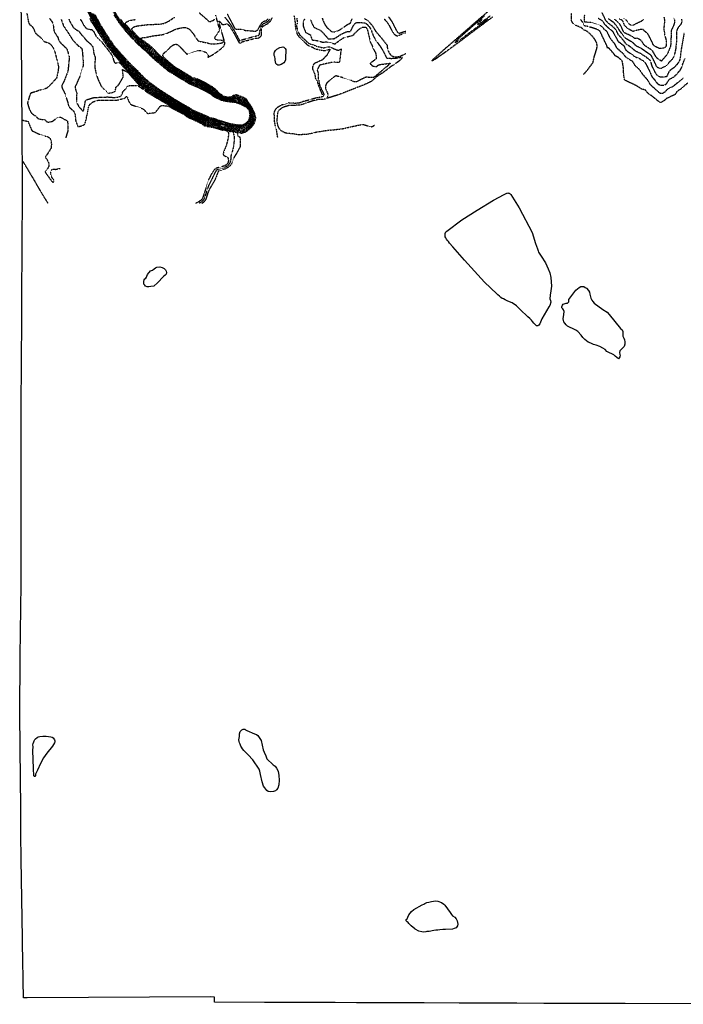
# Model space of a CAD drawing. Header units: feet. Extents: x 2234729 to 2255890, y 588345 to 614924.
# Tile 1 of 88: x 2246240 to 2249263, y 588355 to 592840. Entities that reach past the tile are written whole.
import ezdxf

# ---------------------------------------------------------------- set-up
doc = ezdxf.new("R2010")
doc.units = ezdxf.units.FT
doc.header["$MEASUREMENT"] = 0
doc.linetypes.add('OhDOT_USTN3', pattern=[0.22, 0.165, -0.055])
for name, color, linetype in [('DT_X_Contour_Major', 132, 'OhDOT_USTN3'), ('DT_X_Contour_Minor', 136, 'OhDOT_USTN3'), ('MacedoniaMunicipalBoundar', 7, 'Continuous'), ('Waterbodies', 7, 'Continuous')]:
    doc.layers.add(name, color=color, linetype=linetype)

msp = doc.modelspace()

# ---------------------------------------------------------------- linework, layer by layer
at = {"layer": 'DT_X_Contour_Major'}
for points in [[(2246550.1, 592876), (2246573.1, 592831), (2246607, 592775.3), (2246642, 592722.8), (2246675.2, 592680.7), (2246717.9, 592632.1), (2246749.4, 592602.5), (2246788.8, 592558.3), (2246810, 592541.1), (2246847.8, 592513.6), (2246901.3, 592481.3), (2246954.7, 592448.6), (2246998.7, 592425.3), (2247017.7, 592411.8), (2247064.1, 592391.4), (2247083, 592382.9), (2247087.7, 592378.6), (2247091.6, 592376.5), (2247102.8, 592373.7), (2247123.1, 592370.2), (2247185.3, 592350.6), (2247219.5, 592343.4), (2247246.1, 592336.9), (2247257.8, 592339), (2247273.1, 592345.7), (2247285.5, 592354.5), (2247294.6, 592365.2), (2247300.9, 592375.7), (2247304.3, 592386.7), (2247305.9, 592400.5), (2247304.8, 592411.1), (2247300.9, 592423.6), (2247294.1, 592436.5), (2247278.5, 592455.9), (2247271.9, 592464.8), (2247263.3, 592471.7), (2247251.2, 592476.7), (2247224.3, 592485.9), (2247219.2, 592485.7), (2247209.9, 592480.7), (2247196.2, 592480.3), (2247168.4, 592484.5), (2247164.7, 592486.4), (2247159.5, 592490.2), (2247144.5, 592497.9), (2247124, 592518.1), (2247109.9, 592527.1), (2247077.1, 592545.9), (2247046.2, 592560.7), (2247022.4, 592567.7), (2246965.9, 592602.2), (2246938.2, 592618.8), (2246889.6, 592660.3), (2246869.5, 592678.2), (2246836.8, 592711.9), (2246797, 592742.7), (2246754.4, 592788.3), (2246750.5, 592795.4), (2246750.7, 592798.6), (2246752.5, 592801.5), (2246759.6, 592806.9), (2246766.2, 592809.5), (2246776.5, 592812), (2246828.4, 592818.2), (2246876.4, 592819.4), (2246893.6, 592822.4), (2246908.8, 592828.2), (2246921.5, 592835.4), (2246945, 592851.1)], [(2246583.1, 592861.6), (2246605.4, 592819.5), (2246637.6, 592768), (2246669.5, 592721.2), (2246694.2, 592692.4), (2246732.8, 592650.2), (2246777.5, 592606.3), (2246805.6, 592576.5), (2246828.2, 592557.4), (2246874.9, 592522.8), (2246906.8, 592502.9), (2246942.8, 592479.5), (2246981.4, 592456.7), (2247009.5, 592441), (2247027.4, 592428.9), (2247086.2, 592403.9), (2247096.3, 592399.6), (2247101.9, 592395.4), (2247124.9, 592390.4), (2247187.1, 592370), (2247197.4, 592366.8), (2247240.5, 592360.6), (2247251.8, 592361.4), (2247262.8, 592364.9), (2247274.4, 592371.7), (2247282.3, 592380.3), (2247286.4, 592387.5), (2247289.1, 592408.2), (2247286.3, 592426.9), (2247275.5, 592437.5), (2247265.2, 592444.6), (2247246.5, 592454.5), (2247219.6, 592462.4), (2247181, 592467.1), (2247159.4, 592471.7), (2247151.7, 592476.1), (2247128.9, 592485.9), (2247121.1, 592491.5), (2247112, 592500.1), (2247095.5, 592508.7), (2247055.7, 592529.4), (2247028.5, 592540.9), (2247013.5, 592547), (2246962, 592578.3), (2246917.5, 592605.4), (2246868.7, 592646.5), (2246849.3, 592662.8), (2246812.7, 592698.5), (2246787, 592719.6), (2246755, 592752), (2246722.7, 592788.5), (2246693.4, 592826.1), (2246670.9, 592860.2)], [(2247057.3, 592871.4), (2247099.1, 592835.7), (2247102.7, 592830.7), (2247107, 592831.2), (2247125, 592838.8), (2247127.8, 592842.4)], [(2247185.1, 592865.8), (2247215.5, 592807.7), (2247219.5, 592800.9), (2247222.2, 592798.3), (2247226.7, 592796.7), (2247248.8, 592797.1), (2247268, 592791.3), (2247310.5, 592788), (2247315.7, 592788.5), (2247320.5, 592790.7), (2247324.7, 592794.4), (2247328.3, 592799), (2247336.1, 592815.7), (2247343.8, 592826), (2247352.1, 592833.1), (2247362.5, 592835.7), (2247367.5, 592839.3), (2247371, 592844.6)], [(2248874.7, 592846.9), (2248892.7, 592836.4), (2248894.7, 592834.7), (2248903.3, 592820.1), (2248918.3, 592805.4), (2248938.8, 592788.8), (2248946.2, 592777.1), (2248963.4, 592744.8), (2248967.6, 592739.8), (2248980.5, 592729.8), (2248990.8, 592722.8), (2249000.1, 592703.3), (2249005.7, 592697.5), (2249034.3, 592677.7), (2249040.7, 592672), (2249051.6, 592667.8), (2249060.9, 592664.7), (2249081.1, 592652.2), (2249087.6, 592645.5), (2249093.7, 592635.7), (2249110.2, 592602.8), (2249118.5, 592582.3), (2249130.8, 592567.5), (2249143.3, 592550.6), (2249150.9, 592545), (2249159.3, 592542), (2249174.3, 592542.2), (2249182.3, 592545), (2249188.7, 592551.5), (2249197.4, 592567.3), (2249222.1, 592581.3), (2249243.7, 592604.1), (2249250.4, 592612.7), (2249254.6, 592620.6), (2249261.5, 592640.6), (2249270.8, 592663.5)]]:
    msp.add_lwpolyline(points, dxfattribs=at)
at = {"layer": 'DT_X_Contour_Minor'}
for points in [[(2246272.5, 592869.4), (2246280.1, 592827.3), (2246284.5, 592819.4), (2246293.8, 592811), (2246299.3, 592805.2), (2246312.4, 592778.2), (2246320.6, 592770.8), (2246333.8, 592760.2), (2246352.7, 592740.7), (2246375.1, 592732.6), (2246379.5, 592729.4), (2246387.5, 592718.9), (2246395.2, 592706.9), (2246400.3, 592691.9), (2246408.8, 592658.7), (2246413.7, 592641.3), (2246415.7, 592631.4), (2246416.4, 592622.4), (2246414.8, 592606.3), (2246407.7, 592573.1), (2246375.7, 592539.2), (2246365.4, 592529.4), (2246360.8, 592527), (2246330.1, 592518.1), (2246312.6, 592511.9), (2246291.9, 592505.9), (2246288.8, 592502.9), (2246282.1, 592484.7), (2246275.4, 592459.1), (2246283.1, 592434.7), (2246290.2, 592418.9), (2246293.5, 592414.4), (2246301.1, 592408.6), (2246309.3, 592403.3), (2246321.6, 592391.2), (2246328.1, 592388.1), (2246346.9, 592384.6), (2246351.5, 592386), (2246355.3, 592383.7), (2246364.8, 592373.6), (2246367.7, 592373.1), (2246387.4, 592376.5), (2246413.2, 592394.2), (2246420.2, 592396.3), (2246427.7, 592395.2), (2246445.5, 592385.6), (2246457.2, 592379.3), (2246458.3, 592372.3), (2246459.9, 592335.9), (2246449.6, 592302.6)], [(2246555.1, 592876.4), (2246577.6, 592832.1), (2246610.9, 592777.2), (2246645.4, 592725.4), (2246674.8, 592687.9), (2246716.4, 592640.5), (2246740.4, 592617.4), (2246753.9, 592604.6), (2246792.2, 592561.9), (2246813.6, 592544.3), (2246851.8, 592516.4), (2246903.8, 592484.7), (2246956.7, 592452.1), (2247000.8, 592428.5), (2247019.7, 592415.3), (2247065.6, 592395.2), (2247085.7, 592386.2), (2247090.1, 592382.3), (2247098.6, 592378.7), (2247123.4, 592374.2), (2247185.4, 592354.4), (2247242, 592343.7), (2247254.1, 592344.8), (2247273.8, 592353.1), (2247282.8, 592359), (2247291.5, 592370.3), (2247297.6, 592381.1), (2247300.7, 592397.2), (2247300.7, 592409.3), (2247298.7, 592421.1), (2247294.8, 592431.1), (2247287.5, 592440.5), (2247270.3, 592459.9), (2247261.1, 592466.5), (2247247.1, 592472.4), (2247220.4, 592480.5), (2247212.7, 592477.1), (2247197.4, 592477.2), (2247166.8, 592481.8), (2247152.8, 592489.8), (2247141.4, 592495.5), (2247121.6, 592514.5), (2247111.8, 592521), (2247066.6, 592545.8), (2247039.7, 592557.7), (2247025.3, 592561.6), (2247008.4, 592570.6), (2246951.6, 592605.4), (2246930, 592619.2), (2246880.4, 592661.7), (2246865.4, 592675.2), (2246833.2, 592708.2), (2246798.3, 592735.1), (2246754.7, 592780.6), (2246722.8, 592818.8), (2246721.6, 592821.8), (2246722.1, 592825.2), (2246725.1, 592828.7), (2246730.4, 592832), (2246745.5, 592837.3), (2246767, 592840.7)], [(2246559.4, 592844.9), (2246565.2, 592831.2), (2246572.1, 592823.2), (2246603.1, 592773.3), (2246638.6, 592720.2), (2246674.7, 592674.6), (2246717.8, 592625.6), (2246745, 592600.5), (2246785.5, 592554.6), (2246797.3, 592544.6), (2246843.8, 592510.9), (2246898.9, 592478), (2246952.6, 592445.2), (2246996.5, 592422.2), (2247009.4, 592412.4), (2247024, 592404.4), (2247058.6, 592389.8), (2247080.4, 592379.5), (2247085.4, 592375), (2247089.6, 592372.7), (2247101.6, 592369.7), (2247122.7, 592366.1), (2247185.2, 592346.8), (2247215.9, 592340.1), (2247235.9, 592334.1), (2247247.1, 592330.2), (2247255.3, 592331.5), (2247268.6, 592336.3), (2247282.7, 592345.5), (2247293, 592354.9), (2247304.3, 592370.1), (2247309.3, 592386.1), (2247310.8, 592397.9), (2247309.7, 592406.8), (2247304.6, 592421), (2247296.5, 592437.2), (2247281.1, 592458.4), (2247273.4, 592469.7), (2247265.5, 592476.8), (2247249.2, 592483.1), (2247226.5, 592491.4), (2247219.4, 592491.3), (2247209.9, 592486.5), (2247207.2, 592484.3), (2247200.4, 592483.3), (2247184.2, 592484.7), (2247167.8, 592487.9), (2247161.1, 592493), (2247147.7, 592500.3), (2247131.8, 592517), (2247116.9, 592528.5), (2247078.5, 592550.6), (2247047.4, 592565.5), (2247024.1, 592571.8), (2246968, 592606.2), (2246940.9, 592622.4), (2246892.6, 592664), (2246873.5, 592681.3), (2246840.5, 592715.7), (2246800.4, 592745.9), (2246794.1, 592753.4), (2246793, 592755.5), (2246793.5, 592757), (2246800.4, 592758.3), (2246813.4, 592759.2), (2246847.7, 592766.5), (2246889.6, 592771.8), (2246909.2, 592777.5), (2246937.4, 592790.6), (2246951.9, 592797.5), (2246968, 592801.5), (2246984.7, 592804.4), (2246992.8, 592804.8), (2247000.9, 592803.3), (2247008.6, 592799.2), (2247015.8, 592793.5), (2247026.1, 592781.9), (2247052.9, 592742.7), (2247062.9, 592741.2), (2247096.4, 592733.9), (2247107.8, 592729.6), (2247126.1, 592729.5), (2247155.5, 592733.2), (2247161.9, 592734.7), (2247165.8, 592736.6), (2247168.4, 592739.9), (2247168.4, 592742.6), (2247167.7, 592743.7), (2247165.3, 592744.9), (2247137.7, 592747.5), (2247130.1, 592751), (2247129.1, 592757.7), (2247133.1, 592766.2), (2247147.9, 592787), (2247149.7, 592793.5), (2247149.1, 592801.7), (2247132.9, 592860.5)], [(2246560.1, 592876.7), (2246586.5, 592825.6), (2246619.8, 592771.5), (2246653.6, 592721.4), (2246677.9, 592690.9), (2246718.9, 592644.6), (2246749.3, 592615.4), (2246771.7, 592591.6), (2246795.6, 592565.6), (2246817.3, 592547.6), (2246855.9, 592519.2), (2246906.2, 592488.1), (2246958.8, 592455.6), (2247003, 592431.6), (2247021.6, 592418.7), (2247067, 592399), (2247088.3, 592389.6), (2247095.7, 592384), (2247123.8, 592378.3), (2247186, 592358.2), (2247236.8, 592350.3), (2247253.5, 592351.4), (2247280.1, 592363.5), (2247293, 592383), (2247295.7, 592398.7), (2247295.8, 592413), (2247293.3, 592429), (2247289.2, 592435), (2247268.8, 592455), (2247258.9, 592461.4), (2247243, 592468), (2247218.8, 592474.7), (2247215.5, 592473.6), (2247190.4, 592474.8), (2247163.6, 592479.8), (2247156.4, 592484.6), (2247138.3, 592493.1), (2247130.9, 592499.6), (2247119.2, 592510.9), (2247109.2, 592517.3), (2247088.5, 592528.6), (2247057.5, 592544.8), (2247038.2, 592553.1), (2247023.8, 592557.2), (2247006.1, 592566.7), (2246949.8, 592601.2), (2246926.9, 592615.7), (2246877.5, 592657.9), (2246861.4, 592672.1), (2246829.6, 592704.4), (2246795.4, 592731.2), (2246756.1, 592771.9), (2246719.3, 592815.4), (2246699.1, 592842.7)], [(2246569.6, 592867.9), (2246591.2, 592826.4), (2246623.9, 592773.1), (2246657.1, 592723.7), (2246681.1, 592693.9), (2246721.3, 592648.7), (2246762.7, 592608.6), (2246798.9, 592569.2), (2246820.9, 592550.9), (2246859.9, 592522), (2246902.9, 592495.4), (2246953.2, 592463.6), (2247005.2, 592434.8), (2247023.6, 592422.1), (2247072.5, 592400.8), (2247091, 592392.9), (2247097.8, 592387.8), (2247124.2, 592382.3), (2247187.1, 592361.8), (2247234.6, 592354.6), (2247244.8, 592354.8), (2247255.8, 592357.2), (2247269.8, 592363.4), (2247276.4, 592367.8), (2247285.7, 592378), (2247290.5, 592386), (2247293.5, 592407.8), (2247290.4, 592429.7), (2247287.1, 592433.8), (2247269.3, 592449.6), (2247256.8, 592457.3), (2247240.2, 592464), (2247217.1, 592470), (2247190.4, 592471.7), (2247162.2, 592477.1), (2247154.8, 592481.8), (2247135.1, 592490.7), (2247127.6, 592496.9), (2247116.8, 592507.3), (2247101.3, 592516.1), (2247064.8, 592535.8), (2247036.7, 592548.4), (2247022.3, 592552.8), (2247003.8, 592562.9), (2246947.9, 592597.1), (2246923.8, 592612.3), (2246874.6, 592654.1), (2246857.4, 592669), (2246826, 592700.7), (2246792.6, 592727.3), (2246753.8, 592767.4), (2246716.3, 592811.5), (2246696.6, 592837.9), (2246664.5, 592889.9)], [(2246574.3, 592868.8), (2246595.8, 592827.2), (2246628, 592774.7), (2246660.7, 592725.9), (2246678, 592704), (2246718.6, 592658.4), (2246747.7, 592629.2), (2246773.1, 592604.3), (2246802.3, 592572.9), (2246824.6, 592554.1), (2246871, 592520), (2246904.8, 592499.1), (2246947.5, 592471.9), (2246979.2, 592453.5), (2247007.4, 592437.9), (2247025.5, 592425.5), (2247084, 592400.4), (2247093.6, 592396.2), (2247099.8, 592391.6), (2247124.5, 592386.3), (2247186.4, 592366.1), (2247201.6, 592362.6), (2247239.7, 592357.4), (2247250.7, 592358.5), (2247262.8, 592362.4), (2247275.4, 592369.7), (2247284, 592379.1), (2247288.4, 592386.7), (2247291.3, 592408), (2247288.3, 592428.3), (2247281.4, 592435.6), (2247267.2, 592447.1), (2247247.9, 592457.7), (2247219.9, 592466), (2247181.7, 592470), (2247160.8, 592474.4), (2247153.2, 592478.9), (2247132, 592488.3), (2247124.4, 592494.2), (2247114.4, 592503.7), (2247098.4, 592512.4), (2247056.3, 592534.5), (2247035.2, 592543.8), (2247020.9, 592548.5), (2246993.8, 592563.8), (2246940.2, 592596.4), (2246920.6, 592608.9), (2246871.6, 592650.3), (2246853.3, 592665.9), (2246822.3, 592696.9), (2246789.8, 592723.5), (2246757.1, 592756.8), (2246724.7, 592793.6), (2246692.4, 592835.6), (2246660.1, 592887.2)], [(2247173.6, 592851.2), (2247184, 592839.9), (2247203.9, 592811.7), (2247219.4, 592786.3), (2247240.1, 592745.5), (2247241.3, 592744.1), (2247243.3, 592744.9), (2247245.5, 592746.5), (2247308.2, 592764.1), (2247327.8, 592768.5), (2247332.1, 592772.5), (2247334.8, 592793.6), (2247339.7, 592808.5), (2247346, 592818.3), (2247352.8, 592823.6), (2247367, 592829.4), (2247373.8, 592835.2), (2247379.5, 592843.9)], [(2247489.1, 592858.5), (2247494.9, 592825.5), (2247494.1, 592816.9), (2247497.9, 592794.3), (2247503.8, 592773.3), (2247511.6, 592762.4), (2247549.7, 592725.5), (2247561.6, 592719.5), (2247571.4, 592716), (2247587.1, 592707.4), (2247604.2, 592703.3), (2247623.5, 592699.2), (2247629.8, 592699.3), (2247642.4, 592702.7), (2247651.4, 592705.8), (2247653.6, 592704.1), (2247638.3, 592677.7), (2247623.9, 592662), (2247616.4, 592655.8), (2247581.3, 592639.9), (2247578.5, 592637), (2247573.6, 592623.7), (2247573.9, 592614.9), (2247584.2, 592591.3), (2247586.5, 592573.4), (2247595.1, 592560.2), (2247598.9, 592544.5), (2247604.5, 592530.8), (2247609.3, 592517.4), (2247616.2, 592502.8), (2247618, 592497.1)], [(2247919.8, 592853.4), (2247935.3, 592831.3), (2247959.1, 592784.5), (2247964.4, 592778), (2247971.2, 592779.3), (2247998.9, 592788.1)], [(2248393.3, 592851.7), (2248323.8, 592799.7), (2248243, 592739.4), (2248174.4, 592688.9), (2248135.4, 592661.5), (2248120.3, 592652.5), (2248117.2, 592652.4), (2248118.4, 592655), (2248166.6, 592698.4), (2248230.6, 592754.2), (2248306.4, 592820), (2248371.6, 592876.5)], [(2248370.9, 592841.1), (2248312.8, 592797.8), (2248263.5, 592761.5), (2248235.5, 592741.8), (2248224.6, 592735.4), (2248222.2, 592735.6), (2248222.7, 592737.8), (2248231.4, 592747), (2248256.6, 592769.9), (2248302.4, 592810.2), (2248356.8, 592857.6)], [(2248382.6, 592856.2), (2248335.6, 592822.1), (2248328.8, 592818.3), (2248327.1, 592818.7), (2248326.9, 592820.7), (2248331.7, 592826.9), (2248346.6, 592841.5)], [(2248807.3, 592590.6), (2248821.8, 592605.6), (2248851.1, 592643.8), (2248856.8, 592670.3), (2248868.8, 592708), (2248870.5, 592721.5), (2248867.9, 592734.6), (2248861.9, 592747), (2248853.7, 592758.5), (2248844.7, 592768.8), (2248827.7, 592784.3), (2248816.2, 592791.1), (2248808.3, 592793.1), (2248805.1, 592797.7), (2248798.5, 592803.1), (2248771, 592814.9), (2248765.3, 592818.9), (2248761, 592823.1), (2248755.6, 592830.6), (2248753.2, 592836.4), (2248753.1, 592869)], [(2248811.9, 592860.1), (2248810.5, 592834.4), (2248812.3, 592831.7), (2248818.2, 592830), (2248841.3, 592828.2), (2248882.6, 592815.2), (2248890.7, 592809.8), (2248899.7, 592798.8), (2248912.2, 592788.9), (2248923.8, 592765.2), (2248934.8, 592748), (2248947.1, 592733.6), (2248958.9, 592711.7), (2248988.3, 592686.2), (2248995.8, 592674.7), (2249002.5, 592668.8), (2249029.8, 592652.1), (2249034.6, 592644.2), (2249040.9, 592632.5), (2249057.2, 592618.5), (2249067.8, 592605), (2249077.9, 592589.7), (2249096.4, 592570), (2249111.6, 592544.9), (2249140.4, 592519.3), (2249156.7, 592505.2), (2249171.3, 592505.4), (2249179.2, 592511.9), (2249197.1, 592528.2), (2249218.8, 592538.3), (2249236.9, 592553.2), (2249263.4, 592575.1)], [(2249266, 592777.3), (2249254.2, 592712.5), (2249248.6, 592669.7), (2249245.9, 592655.8), (2249243, 592649.6), (2249232.4, 592634.2), (2249220.6, 592621.6), (2249202.1, 592608.7), (2249198.1, 592604.1), (2249194.5, 592597.6), (2249187.1, 592581), (2249185.1, 592579.4), (2249157.4, 592578), (2249146.8, 592584.1), (2249140.1, 592590.8), (2249121, 592627.4), (2249113.8, 592652.8), (2249094.3, 592668.6), (2249069.7, 592684.8), (2249043.4, 592697.4), (2249032, 592708.9), (2249002.9, 592728.7), (2248982.9, 592754.3), (2248967.6, 592770.6), (2248956.8, 592792.9), (2248946.8, 592804), (2248918.4, 592826.3), (2248910.1, 592836.1), (2248891.8, 592873.3)], [(2249174.4, 592851.4), (2249176.6, 592839.9), (2249176.9, 592828.3), (2249174.7, 592808.2), (2249174.2, 592794.9), (2249177.8, 592771), (2249183.5, 592749.6), (2249185.5, 592737.9), (2249184.8, 592722.7), (2249182.3, 592716.1), (2249177.5, 592711.7), (2249162.5, 592708.5), (2249153.1, 592708.5), (2249132.4, 592719.3), (2249127.1, 592723.7), (2249117.6, 592744), (2249104.8, 592769.8), (2249098.5, 592778.2), (2249089, 592785.9), (2249078.1, 592795.6), (2249074.7, 592796.4), (2249061.5, 592793.5), (2249045.3, 592790.5), (2249034.6, 592786.3), (2249020.1, 592793.5), (2249006.6, 592802.8), (2248998.1, 592809.9), (2248994.8, 592815.1), (2248987.4, 592834.4), (2248984.2, 592837.5), (2248971.1, 592842.5)], [(2246375.9, 592846.1), (2246384.4, 592834.8), (2246389.6, 592827.1), (2246392.6, 592817.5), (2246395.4, 592792.4), (2246398.3, 592783.5), (2246409.9, 592765.3), (2246413.5, 592760.5), (2246416.6, 592749), (2246423, 592738.2), (2246430.3, 592730), (2246453.6, 592708.7), (2246458.3, 592696.5), (2246465.2, 592671.1), (2246465, 592658.9), (2246462.2, 592633.9), (2246460.7, 592613.8), (2246456.8, 592597.6), (2246440.7, 592557.8), (2246432.5, 592541.7), (2246432, 592532.9), (2246434.2, 592526.9), (2246446.5, 592501.2), (2246459.5, 592461.6), (2246461.5, 592450), (2246463.5, 592445.1), (2246470.1, 592437.5), (2246484.1, 592424.9), (2246488.5, 592418.2), (2246491.7, 592409.4), (2246495.1, 592378.9), (2246503.7, 592356), (2246504.7, 592354.2), (2246506.5, 592353.2), (2246516.4, 592354.8), (2246534, 592361.6), (2246536.5, 592364.2), (2246540.1, 592374.5), (2246549.1, 592416), (2246555.2, 592447.7), (2246559.7, 592454.4), (2246573.8, 592465.8), (2246592.5, 592472.4), (2246605.6, 592473.4), (2246657.2, 592472.7), (2246685.6, 592474.1), (2246716.3, 592481.8), (2246720.5, 592484.2), (2246726.2, 592490.9), (2246729.3, 592490.6), (2246730.2, 592488.1), (2246730.9, 592482.2), (2246737, 592467.1), (2246743.4, 592456.6), (2246749.1, 592452.2), (2246793.7, 592437.9), (2246804.7, 592431.4), (2246822, 592413.8), (2246824.8, 592413.2), (2246854.7, 592416.5), (2246858.1, 592418), (2246866.3, 592427.5), (2246879.4, 592445), (2246884.1, 592448.2), (2246891.2, 592449.2), (2246912.9, 592446.5), (2246921.1, 592445), (2246938.9, 592434.5), (2246987.8, 592409.6), (2247000, 592399.7), (2247008, 592394.7), (2247038.1, 592381.5), (2247052.6, 592374.8), (2247069.8, 592366.2), (2247076.1, 592360.5), (2247081.4, 592357.5), (2247096.5, 592353.7), (2247125.9, 592348.9), (2247186.3, 592330.7), (2247189.2, 592328.9), (2247190.9, 592325.5), (2247191, 592313.8), (2247188.7, 592298.8), (2247181.8, 592270.6), (2247168.4, 592237.3), (2247166.5, 592227.2), (2247170.2, 592221.1), (2247183.5, 592215.7), (2247187.7, 592211.6), (2247190.1, 592205.6), (2247190.7, 592198.6), (2247189.5, 592191.6), (2247186.9, 592185.6), (2247182.9, 592180.6), (2247177.6, 592176.7), (2247164.5, 592171.2), (2247144.4, 592165.5), (2247137.8, 592164.2), (2247134, 592162.4), (2247129.5, 592159), (2247124.3, 592153.6), (2247112.7, 592136), (2247100.2, 592111.3), (2247081.6, 592052.6), (2247073.6, 592029.3), (2247070.8, 592023.5), (2247065.9, 592017.8), (2247058, 592011.9), (2247048.5, 592006.4), (2247040.3, 592002.9)], [(2246429.2, 592840.4), (2246438.7, 592813.4), (2246455.9, 592787.6), (2246475.9, 592756.1), (2246479.6, 592749.6), (2246505.3, 592722.4), (2246521.7, 592710.1), (2246523.4, 592707.2), (2246526.1, 592686.7), (2246528.9, 592648), (2246529.1, 592631.1), (2246514.7, 592583.8), (2246493.3, 592536.4), (2246492.9, 592531.5), (2246495.5, 592516.8), (2246499.8, 592505.3), (2246499.8, 592502.1), (2246498.6, 592494.4), (2246498.6, 592466.6), (2246500.9, 592459), (2246509.2, 592444.2), (2246524.8, 592426.9), (2246527.2, 592424.7), (2246529.2, 592424.3), (2246530.8, 592426.2), (2246533.8, 592439.6), (2246538.4, 592462.6), (2246539.2, 592469.1), (2246540.7, 592471.8), (2246546.7, 592475.9), (2246577.7, 592485.5), (2246640.3, 592488.1), (2246671.4, 592485.6), (2246689.8, 592488), (2246698.6, 592491.2), (2246701.9, 592493.5), (2246706, 592500.1), (2246710.6, 592512.1), (2246715, 592517.7), (2246721.4, 592523.3), (2246729.2, 592534.4), (2246735.1, 592538.5), (2246741, 592539.9), (2246773.5, 592540.2), (2246777.1, 592539.5), (2246795.4, 592527.9), (2246827, 592505.3), (2246879.9, 592474.5), (2246934.3, 592442.3), (2246952.3, 592431.8), (2246990, 592412.8), (2247002.3, 592402.8), (2247019.8, 592393.3), (2247054.1, 592378.6), (2247072.4, 592369.5), (2247078.5, 592364.1), (2247083.4, 592361.3), (2247097.8, 592357.7), (2247124.8, 592353.3), (2247184.9, 592335.2), (2247209.7, 592329.2), (2247212.6, 592325.7), (2247216.9, 592306.1), (2247217.1, 592292.8), (2247213.8, 592263.7), (2247207.1, 592234.5), (2247202.4, 592221), (2247200.6, 592200.4), (2247198.7, 592191.5), (2247194.9, 592183.4), (2247189.1, 592176.5), (2247181.4, 592170.7), (2247172.3, 592166.3), (2247144.5, 592157.7), (2247139.3, 592156.2), (2247134.4, 592151.5), (2247124.2, 592134.1), (2247111.6, 592105.8), (2247100.7, 592085.6), (2247080.8, 592026.5), (2247077.7, 592020.1), (2247071.9, 592013.3), (2247062.4, 592006.2), (2247056.7, 592002.9)], [(2246464, 592841.9), (2246469.1, 592829.5), (2246483.8, 592805.3), (2246492.6, 592797.5), (2246508.4, 592787.8), (2246543.9, 592745.4), (2246564.5, 592727.6), (2246571.4, 592718.4), (2246574.5, 592710.8), (2246577.3, 592685.8), (2246584.2, 592667.3), (2246584.3, 592660.3), (2246581.5, 592640.6), (2246582.3, 592621.6), (2246587.6, 592594.3), (2246595.6, 592570.7), (2246609.3, 592540), (2246615.8, 592531.1), (2246624.4, 592522.9), (2246633.6, 592516.5), (2246641.6, 592504.9), (2246661.2, 592507.9), (2246673.4, 592513.3), (2246675.5, 592516.2), (2246677.3, 592525.5), (2246678.1, 592533), (2246685.4, 592537.9), (2246693.8, 592547.9), (2246711.3, 592578.9), (2246711.1, 592588.5), (2246708.4, 592613.5), (2246732.5, 592600.4), (2246772.6, 592554.2), (2246783.3, 592543), (2246830.5, 592508.6), (2246887.3, 592475.2), (2246940.3, 592443.2), (2246963.5, 592430.7), (2246992.1, 592415.9), (2247004.7, 592406), (2247021.2, 592397), (2247055.6, 592382.3), (2247075.1, 592372.9), (2247080.8, 592367.7), (2247085.5, 592365.1), (2247099, 592361.7), (2247125.5, 592357.2), (2247185, 592339.1), (2247210.8, 592333), (2247231.3, 592324.7), (2247233.1, 592322.1), (2247231.8, 592317.4), (2247232.9, 592311.5), (2247237.6, 592308.1), (2247242.1, 592306.3), (2247243.7, 592298.1), (2247244.4, 592262.9), (2247227.4, 592230.1), (2247218.5, 592217.3), (2247214.6, 592210), (2247208, 592188.6), (2247202.9, 592180.4), (2247195.2, 592172.2), (2247185.2, 592164.8), (2247173.2, 592159), (2247144.6, 592149.6), (2247132.6, 592118.5), (2247126, 592104.4), (2247104.7, 592069.2), (2247097.1, 592052.2), (2247088.1, 592023.7), (2247084.6, 592016.6), (2247077.8, 592008.8), (2247070.1, 592002.9)], [(2246515.2, 592841.3), (2246520.4, 592836), (2246530.8, 592816.2), (2246541.7, 592802.1), (2246544.8, 592799.5), (2246548.7, 592797.7), (2246567.2, 592795.2), (2246571.9, 592792.1), (2246577, 592786), (2246586.7, 592766.4), (2246610.2, 592742.4), (2246647.1, 592696.4), (2246654.1, 592686.9), (2246660.1, 592677), (2246664, 592667.7), (2246668.4, 592652.5), (2246670.8, 592647.3), (2246673.8, 592643.9), (2246677.5, 592642.5), (2246689.5, 592645.6), (2246692.4, 592645.4), (2246698.2, 592640.4), (2246717.2, 592619.9), (2246740.6, 592598.5), (2246782.1, 592551), (2246793.3, 592541.5), (2246839.7, 592508.1), (2246896.5, 592474.6), (2246950.6, 592441.7), (2246994.3, 592419), (2247007, 592409.2), (2247022.6, 592400.7), (2247057.1, 592386), (2247077.7, 592376.2), (2247083.1, 592371.4), (2247087.5, 592368.9), (2247100.3, 592365.7), (2247126.2, 592361), (2247185.1, 592342.9), (2247215.3, 592335.8), (2247240.8, 592326.4), (2247249.9, 592323.4), (2247268.3, 592329), (2247283.8, 592339.7), (2247297.1, 592351.8), (2247309.4, 592367.9), (2247315.1, 592389.4), (2247315.6, 592398.3), (2247312.3, 592409), (2247299, 592438), (2247275, 592474.6), (2247271.2, 592479.1), (2247263.9, 592483.8), (2247228.7, 592497), (2247223.7, 592497.4), (2247216, 592495.5), (2247207.5, 592490.8), (2247204.4, 592487.9), (2247198.4, 592486.6), (2247184.7, 592487.7), (2247169.2, 592490.5), (2247159, 592497.8), (2247150.8, 592502.7), (2247134.5, 592520.3), (2247119.5, 592532.3), (2247080, 592555.3), (2247048.6, 592570.3), (2247025.9, 592575.9), (2246970, 592610.2), (2246943.7, 592626), (2246903.7, 592661), (2246896.9, 592668), (2246892.5, 592675.2), (2246892.5, 592681.5), (2246895.7, 592686.7), (2246914.4, 592702.3), (2246931.1, 592719.2), (2246940.4, 592725.9), (2246950, 592729.1), (2246959.1, 592726.5), (2246967.5, 592719.7), (2247001.1, 592683), (2247051.8, 592699.1), (2247061.2, 592699.9), (2247084.2, 592693.3), (2247089.3, 592690.4), (2247093.6, 592686.3), (2247096.8, 592681.6), (2247098.5, 592677.2), (2247098.1, 592671.6), (2247097.3, 592668.9), (2247118.2, 592679.9), (2247149.3, 592701), (2247161.7, 592711.8), (2247170.4, 592720.8), (2247173.8, 592729.3), (2247173.5, 592739.7), (2247157.7, 592793.3), (2247148.5, 592826.7), (2247147.7, 592833), (2247149.5, 592833.5), (2247160.4, 592820.9), (2247163.4, 592818.3), (2247166.6, 592817.2), (2247174.3, 592818.7), (2247181.3, 592821.5), (2247184.5, 592821.6), (2247187.9, 592819.7), (2247196.6, 592808.9), (2247217.1, 592776.4), (2247238.2, 592736.1), (2247241.7, 592732.5), (2247244.8, 592732.4), (2247252.9, 592739.4), (2247313.5, 592755.4), (2247326.2, 592756.6), (2247333.3, 592760.1), (2247338.1, 592764.3), (2247340.4, 592767.4), (2247341.9, 592771.6), (2247341.7, 592796.3), (2247344.2, 592805.2), (2247348.2, 592810.7), (2247360, 592817.4), (2247371.5, 592823.1), (2247380.1, 592831.2), (2247384.5, 592836.9), (2247390.6, 592849.4)], [(2247501.7, 592846.5), (2247504.4, 592828.2), (2247502.7, 592819.3), (2247501, 592813.4), (2247504.3, 592797.3), (2247509.5, 592780.9), (2247515.9, 592770.1), (2247555.7, 592732.8), (2247565, 592728.8), (2247576.8, 592726), (2247592.9, 592718.8), (2247622.6, 592711.9), (2247631.9, 592712.9), (2247644.1, 592716.6), (2247649.7, 592716.6), (2247663.9, 592711.6), (2247680.3, 592703.8), (2247692.5, 592700.7), (2247704.5, 592707), (2247705.1, 592706.1), (2247702.5, 592695.2), (2247697.2, 592649.3), (2247695.3, 592645.8), (2247691.6, 592644.3), (2247681.6, 592644.9), (2247667.8, 592646.8), (2247610.9, 592634), (2247604.8, 592630.8), (2247596.7, 592615.4), (2247595.2, 592609.3), (2247598.8, 592598.9), (2247599.3, 592587.8), (2247598.8, 592575), (2247602.9, 592563.7), (2247604.3, 592547.1), (2247613, 592526.1), (2247622.8, 592506.5), (2247625.5, 592497.8), (2247624.4, 592492.2), (2247620.4, 592489.2), (2247587.2, 592482.3), (2247543.9, 592470), (2247529.2, 592466.8), (2247522.2, 592462.9), (2247510, 592459.3), (2247491.7, 592458.9), (2247464.8, 592460.6), (2247432, 592450.2), (2247409.9, 592437.6), (2247404, 592430.6), (2247400, 592422.2), (2247398.1, 592413.5), (2247399.1, 592378.5), (2247403.1, 592357.3), (2247407.7, 592341.8), (2247413.7, 592304.8)], [(2247565, 592841.4), (2247565.4, 592837.1), (2247576.6, 592811.6), (2247580, 592807), (2247584.5, 592803.1), (2247608.4, 592792.7), (2247618.7, 592783.6), (2247644.4, 592754.2), (2247647.2, 592752.5), (2247663.2, 592752.5), (2247674.3, 592754.5), (2247706.8, 592775.5), (2247730.9, 592786), (2247735.4, 592786.9), (2247742.6, 592786), (2247745.6, 592786.6), (2247748.4, 592789.2), (2247761, 592814.7), (2247765.6, 592821.4), (2247769, 592824.5), (2247774, 592826.7), (2247789.1, 592827.2), (2247809.9, 592825.8), (2247815.8, 592823.6), (2247821.8, 592819.3), (2247832.7, 592807.2), (2247839.5, 592795.7), (2247849.2, 592769.9), (2247858.9, 592750.9), (2247885.6, 592713.3), (2247903.3, 592682.3), (2247908.9, 592669.2), (2247910.8, 592666.4), (2247914.4, 592664.7), (2247933.7, 592663.8), (2247962.3, 592666), (2247980.4, 592670), (2247983.3, 592669.7), (2247982, 592666.4), (2247970.4, 592653), (2247919, 592617.7), (2247898.1, 592600.9), (2247863.7, 592579), (2247842.5, 592559), (2247811.1, 592544.2), (2247769.1, 592528), (2247709.5, 592504.3), (2247690.7, 592497.5), (2247630.9, 592478.8), (2247621.6, 592476.4), (2247617, 592476.7), (2247601, 592476), (2247578.5, 592471.3), (2247542.9, 592459.7), (2247527.5, 592453.7), (2247514.1, 592450.7), (2247465, 592448.4), (2247441, 592441.3), (2247432.2, 592436.6), (2247420.7, 592427.1), (2247417.5, 592422.5), (2247415, 592417), (2247412.3, 592402.4), (2247411.5, 592375.3), (2247414.6, 592357.1), (2247420.8, 592344.5), (2247428.5, 592336.7), (2247443.6, 592327.9), (2247454.8, 592324), (2247483, 592321.6), (2247505.6, 592317.6), (2247541, 592318), (2247575.5, 592323.7), (2247593.4, 592329.1), (2247611.1, 592331.4), (2247653.2, 592338.1), (2247657.9, 592337.2), (2247709.4, 592343.6), (2247761.6, 592355.1), (2247800.2, 592363.2), (2247808.9, 592361.6), (2247839.4, 592351.7), (2247850.9, 592356), (2247856.8, 592360.2)], [(2247537.7, 592842.7), (2247534.6, 592839.2), (2247531.4, 592830.3), (2247531.9, 592819.4), (2247531.4, 592809.7), (2247542.4, 592782.4), (2247550.7, 592777.7), (2247562.3, 592772.5), (2247564.6, 592770.4), (2247566.9, 592764.4), (2247569.9, 592750.8), (2247572, 592748.4), (2247578.4, 592746.8), (2247593.1, 592745.2), (2247622, 592737.2), (2247633.1, 592738.8), (2247647.3, 592737.9), (2247675.7, 592729.6), (2247701.3, 592748.6), (2247715.6, 592757.7), (2247742.1, 592765.2), (2247751.9, 592767), (2247760.9, 592771.2), (2247772.9, 592784.5), (2247788.8, 592799.1), (2247795.2, 592803.1), (2247801.7, 592805.6), (2247807.9, 592806.5), (2247813, 592806.2), (2247816.6, 592805.1), (2247820.7, 592801.5), (2247824, 592792.9), (2247829.9, 592768.1), (2247832.6, 592758.6), (2247834.2, 592746.2), (2247835.9, 592739.5), (2247846.4, 592718.4), (2247848.6, 592710.6), (2247860.9, 592689), (2247864.1, 592671), (2247864.2, 592665.1), (2247863, 592661.5), (2247836.5, 592641.1), (2247836.6, 592638.9), (2247846.7, 592629.7), (2247851.1, 592628), (2247869.3, 592626.6), (2247870.2, 592627), (2247869.9, 592630.9), (2247871.5, 592632.6), (2247880.7, 592635.9), (2247927.8, 592641.9), (2247917.1, 592630.3), (2247891.4, 592609.3), (2247864.7, 592585.8), (2247853.7, 592577.5), (2247848.3, 592576), (2247833.6, 592576.7), (2247821.3, 592578.3), (2247816.2, 592577.6), (2247800.7, 592570.6), (2247773.9, 592556.5), (2247763.8, 592557), (2247756.8, 592559.6), (2247749.2, 592563.9), (2247711.7, 592575.7), (2247679, 592584.4), (2247665.7, 592574.2), (2247639.9, 592553), (2247635.8, 592546.9), (2247632.9, 592537.2), (2247632.2, 592532.3), (2247633.5, 592525.2), (2247642, 592504.9), (2247644.3, 592495.7), (2247642.6, 592489.6), (2247638, 592486.1)], [(2247618.3, 592846.3), (2247622, 592834.7), (2247629.1, 592819.4), (2247637.5, 592807.1), (2247649.2, 592795.7), (2247661.3, 592785.3), (2247664.3, 592784.4), (2247674.9, 592785.4), (2247688.2, 592789.4), (2247706.8, 592799.5), (2247731.7, 592817.3), (2247746.4, 592824.6), (2247754.2, 592844.2)], [(2247809.8, 592845.5), (2247822.1, 592838.5), (2247833, 592828), (2247847.6, 592810.5), (2247861, 592787.6), (2247884.7, 592760.2), (2247914.1, 592723.3), (2247914.5, 592720.8), (2247913.5, 592715.4), (2247917.9, 592700.1), (2247922, 592690), (2247928.9, 592680.3), (2247934.2, 592676), (2247941, 592672.8), (2247949.1, 592671.2), (2247957.7, 592671.1), (2247972.6, 592673.7), (2247990.8, 592682), (2247998.9, 592685.9)], [(2247899.5, 592843.3), (2247910.5, 592832.5), (2247920.8, 592817), (2247938.2, 592784.3), (2247947.3, 592773), (2247955.1, 592768), (2247959.2, 592766.9), (2247963.2, 592767.3), (2247985.4, 592776.1), (2247998.9, 592780)], [(2249281.7, 592550.9), (2249250.9, 592524.2), (2249233.5, 592512.7), (2249227.9, 592503.1), (2249223.7, 592498), (2249188.4, 592482), (2249176.8, 592472.2), (2249163.7, 592463.9), (2249158.7, 592462.7), (2249153.8, 592464.8), (2249120.2, 592491.9), (2249102.8, 592503.5), (2249093.9, 592515.4), (2249088.5, 592520.3), (2249075.3, 592522.5), (2249053.8, 592536.4), (2249052.8, 592537.4), (2248995.3, 592564.6), (2248991.5, 592585.1), (2248990.1, 592618), (2248985.4, 592648.8), (2248983.1, 592653.7), (2248965.7, 592668.5), (2248952.9, 592675.4), (2248943.4, 592688), (2248926.6, 592707.4), (2248921.1, 592711.5), (2248917.7, 592711), (2248913.5, 592724.3), (2248903.7, 592744.3), (2248883, 592788.2), (2248869.8, 592795.7), (2248828.2, 592809.3), (2248813.2, 592811.6), (2248809.8, 592813.1), (2248805.5, 592826.8), (2248795.8, 592840.5)], [(2249255, 592842), (2249255.5, 592833.3), (2249254, 592825.6), (2249251.4, 592819.5), (2249248.2, 592814.9), (2249241.3, 592807.3), (2249235.1, 592797.1), (2249233, 592790.8), (2249232, 592783.9), (2249231.1, 592739.2), (2249227.7, 592706.2), (2249224.5, 592689.6), (2249220.6, 592675.5), (2249216, 592665.3), (2249211.5, 592658.5), (2249200.8, 592648.7), (2249191.2, 592637.3), (2249181.4, 592627.8), (2249159.6, 592617), (2249156.1, 592617.1), (2249147.1, 592621.5), (2249142, 592625.8), (2249119.9, 592671.5), (2249113.9, 592678.9), (2249070.2, 592709.6), (2249047.5, 592720.4), (2249029.8, 592737.5), (2248999.2, 592754.7), (2248993.6, 592760.5), (2248973.1, 592790.1), (2248958, 592812.8), (2248946, 592826.7), (2248928, 592839.1), (2248921.8, 592843.9)], [(2249219.4, 592848.1), (2249223.2, 592837), (2249221.7, 592823.9), (2249217.1, 592810.9), (2249208.2, 592792), (2249207.1, 592767.2), (2249204.8, 592720.2), (2249190.9, 592685.5), (2249186.8, 592679), (2249162.9, 592651.3), (2249143.9, 592664.1), (2249138.8, 592669.9), (2249123.3, 592697.5), (2249119.9, 592700.8), (2249085.5, 592723), (2249075.1, 592739.3), (2249068.9, 592747.1), (2249057.5, 592753), (2249051, 592755.5), (2249044.1, 592754.4), (2249040.1, 592754.8), (2249031.7, 592761.6), (2249020.8, 592768.1), (2248994.6, 592780.1), (2248990.5, 592784.9), (2248977.9, 592813), (2248973.4, 592818.9), (2248959.6, 592833), (2248950.3, 592841.7)], [(2249082.3, 592840.7), (2249077, 592836.4), (2249070.3, 592831.8), (2249045, 592820.1), (2249035.6, 592814.9), (2249028.9, 592813.3), (2249021.6, 592816), (2249013, 592823.4), (2249003.1, 592837.8), (2248991.6, 592846)], [(2246250.8, 592383.2), (2246255.3, 592382.9), (2246258.2, 592380.4), (2246276.8, 592377.8), (2246284.1, 592361.6), (2246292.7, 592339.8), (2246297, 592333.9), (2246331.5, 592317.7), (2246354.1, 592310.6), (2246365.3, 592307.9), (2246370.6, 592305.2), (2246376, 592300.9), (2246380.4, 592295), (2246383, 592287.6), (2246384.2, 592272.4), (2246383.4, 592256.8), (2246375.1, 592241.7), (2246357.9, 592216.4), (2246357.1, 592214), (2246358.4, 592209.9), (2246363.1, 592205.1), (2246368.7, 592195.3), (2246371.7, 592187.6), (2246373.3, 592179.7), (2246372.6, 592172.7), (2246370.3, 592166.7), (2246362, 592154.7), (2246355.8, 592148.6), (2246355.9, 592146.8), (2246361.2, 592137.8), (2246388.8, 592100.7), (2246390.8, 592099.6), (2246393, 592099.9), (2246394.9, 592101.4), (2246396, 592104), (2246394.4, 592111.3), (2246386.7, 592121.1), (2246382.2, 592134.3), (2246381.1, 592141.8), (2246381.5, 592148.1), (2246383.2, 592153), (2246385.5, 592156.4), (2246388.1, 592158.2), (2246393.7, 592158.6), (2246404.1, 592158.4), (2246424.5, 592163.1)], [(2246252.4, 592197.7), (2246279.9, 592151.8), (2246306.2, 592107.8), (2246334.1, 592058.9), (2246356.9, 592021.5), (2246369, 592002.9)]]:
    msp.add_lwpolyline(points, dxfattribs=at)
at = {"layer": 'MacedoniaMunicipalBoundar'}
msp.add_lwpolyline([(2249935.4, 588355.5), (2248998.1, 588358.6), (2248704.4, 588359.6), (2248645.7, 588359.8), (2248627.4, 588359.9), (2248505, 588360.3), (2248358.1, 588360.8), (2248241.4, 588361.2), (2248082.5, 588361.7), (2248023.2, 588361.9), (2247872.7, 588362.4), (2247774.5, 588362.8), (2247676.9, 588363.1), (2247576.8, 588363.4), (2247479.7, 588363.7), (2247354.8, 588364.2), (2247127.9, 588364.9), (2247126.9, 588388.7), (2247110.2, 588388.8), (2246273.6, 588384.5), (2246257, 588384.7), (2246255.4, 588462.6), (2246254.4, 588562), (2246253.1, 588624.8), (2246252, 588656.8), (2246246.5, 589014.4), (2246245.8, 589130.5), (2246245.2, 589256.8), (2246242.9, 589379.2), (2246239.9, 589676), (2246242.2, 589941.4), (2246246, 590268.8), (2246246.2, 590419.2), (2246246.2, 590449.3), (2246246.3, 590479.3), (2246246.5, 590629.7), (2246246.8, 590815.5), (2246247.1, 591019), (2246248.6, 591334.3), (2246249.1, 591419.3), (2246249.5, 591495.3), (2246249.9, 591571.3), (2246250.3, 591647.3), (2246250.7, 591732.3), (2246251.1, 591808.3), (2246251.5, 591873.2), (2246252, 591979.3), (2246252.9, 592140.8), (2246252.6, 592166.7), (2246251.6, 592279.5), (2246251.2, 592333.4), (2246242.2, 593623.8)], dxfattribs=at)
at = {"layer": 'Waterbodies'}
for points in [[(2247425.6, 592713.3), (2247431.8, 592715.3), (2247438.4, 592716), (2247443.6, 592714.3), (2247448.5, 592709.1), (2247451.6, 592703.5), (2247452.7, 592698), (2247451.6, 592687.9), (2247451.3, 592680.6), (2247450.9, 592668.1), (2247450.2, 592657), (2247448.2, 592649.7), (2247443, 592644.2), (2247438.1, 592640.3), (2247430.8, 592636.2), (2247422.5, 592633.4), (2247416.2, 592633), (2247410.7, 592635.8), (2247406.8, 592640), (2247405.5, 592648), (2247404.1, 592654.9), (2247403, 592661.5), (2247401.6, 592670.9), (2247399.5, 592677.5), (2247398.5, 592686.9), (2247400.2, 592692.4), (2247405.5, 592700.1), (2247411.7, 592705.6), (2247425.6, 592713.3)], [(2248186, 591876.4), (2248253.7, 591928), (2248323.5, 591972.3), (2248397.4, 592018.1), (2248447.4, 592044.2), (2248455.7, 592048.8), (2248458.3, 592049.9), (2248461, 592050.5), (2248463.7, 592050.7), (2248466.5, 592050.5), (2248469.2, 592049.8), (2248471.7, 592048.7), (2248474, 592047.3), (2248476.1, 592045.4), (2248477.8, 592043.3), (2248515.1, 591983.7), (2248573.7, 591870.4), (2248589.8, 591821.2), (2248598.1, 591795.6), (2248601, 591787.3), (2248603.4, 591781.8), (2248614.5, 591762.6), (2248634.3, 591732.6), (2248647.6, 591705.8), (2248654.3, 591686.4), (2248658.9, 591666.4), (2248661.3, 591646.1), (2248661.7, 591625.6), (2248659.8, 591605.2), (2248655.9, 591585), (2248654.7, 591568.6), (2248658.1, 591561.6), (2248658.8, 591554), (2248654, 591538.4), (2248650.8, 591532.5), (2248618.5, 591477.3), (2248609.5, 591454), (2248604.7, 591448.8), (2248599.8, 591445.3), (2248594.2, 591445.7), (2248588.7, 591450.9), (2248581.7, 591458.5), (2248576.2, 591466.1), (2248570.6, 591472), (2248563.7, 591478.3), (2248555, 591485.9), (2248519.6, 591519.6), (2248511.3, 591528.3), (2248503.3, 591536.3), (2248497, 591541.8), (2248489.4, 591546), (2248482.4, 591550.2), (2248464, 591558.2), (2248451.5, 591563.4), (2248443.9, 591567.9), (2248437.3, 591570), (2248431, 591575.2), (2248425.5, 591580.4), (2248418.5, 591586.6), (2248414, 591591.5), (2248357.1, 591645), (2248266.5, 591745.3), (2248213.3, 591805.7), (2248197.7, 591821.7), (2248193.5, 591829.3), (2248189, 591834.9), (2248184.2, 591840.5), (2248180.3, 591845.7), (2248178.3, 591851.6), (2248177.9, 591856.8), (2248177.6, 591862), (2248177.9, 591866.8), (2248179.7, 591871), (2248181.7, 591873.4), (2248186, 591876.4)], [(2246836.4, 591695.5), (2246845.1, 591699.4), (2246852.5, 591705.1), (2246858.5, 591709.8), (2246864.6, 591712.9), (2246877.6, 591714.2), (2246888.9, 591712), (2246897.6, 591706.8), (2246903.7, 591700.7), (2246907.1, 591695.1), (2246908.4, 591689), (2246906.7, 591680.3), (2246903.2, 591676), (2246894.6, 591670.3), (2246867.2, 591641.7), (2246851.2, 591626.5), (2246837.7, 591624.8), (2246827.7, 591623.9), (2246819.9, 591623), (2246813.4, 591626.5), (2246809.5, 591630.4), (2246806, 591636.1), (2246804.7, 591643), (2246804.7, 591648.2), (2246806.9, 591655.6), (2246810.4, 591659.9), (2246814.7, 591662.5), (2246817.3, 591666.9), (2246818.6, 591672.5), (2246821.6, 591679.5), (2246836.4, 591695.5)], [(2248741.3, 591566.1), (2248773, 591607.8), (2248787.7, 591619.5), (2248796, 591624.3), (2248802.9, 591625.1), (2248809, 591624.7), (2248815.1, 591620.8), (2248821.6, 591616.9), (2248830.7, 591606.5), (2248835.5, 591599.1), (2248836.4, 591590.4), (2248842, 591571.3), (2248846.3, 591561.8), (2248850.7, 591556.1), (2248856.8, 591549.2), (2248896.7, 591519.7), (2248915.4, 591507.5), (2248924.5, 591496.7), (2248976.6, 591434.2), (2248983.5, 591427.2), (2248987.4, 591420.3), (2248987.8, 591412), (2248987.8, 591405.5), (2248987.8, 591398.2), (2248991.3, 591389), (2248994.8, 591382.5), (2248997, 591373), (2248997, 591362.6), (2248993.9, 591350.8), (2248980.5, 591338.7), (2248973.9, 591331.7), (2248971.3, 591323.9), (2248973.9, 591315.3), (2248975.7, 591309.6), (2248973.1, 591304), (2248967, 591295.3), (2248952.2, 591307.9), (2248946.2, 591313.1), (2248936.6, 591318.3), (2248926.6, 591322.6), (2248914.1, 591329.1), (2248906.7, 591337.4), (2248895.8, 591344.3), (2248882.8, 591351.3), (2248865.4, 591357.4), (2248853.7, 591361.3), (2248842, 591366.9), (2248829.4, 591371.2), (2248821.2, 591376.9), (2248814.2, 591383.4), (2248805.5, 591392.5), (2248797.7, 591402.5), (2248781.7, 591419.9), (2248773.4, 591425.5), (2248757.8, 591433.3), (2248747.4, 591437.6), (2248735.7, 591444.2), (2248729.2, 591449.8), (2248723.5, 591457.6), (2248719.2, 591464.6), (2248716.6, 591470.6), (2248715.7, 591477.1), (2248718.7, 591497.5), (2248720, 591511), (2248717.4, 591517.9), (2248714, 591522.7), (2248709.6, 591527.5), (2248708.8, 591532.7), (2248711.8, 591539.2), (2248715.7, 591544), (2248728.7, 591548.3), (2248735.7, 591549.6), (2248738.7, 591552.2), (2248740.9, 591555.7), (2248740.9, 591560.9), (2248741.3, 591566.1)], [(2247261.2, 589511.6), (2247254.2, 589519.3), (2247250.4, 589525.9), (2247247.7, 589531.4), (2247244.2, 589539.8), (2247241.1, 589545.7), (2247239.3, 589551.9), (2247238.6, 589559.5), (2247240.4, 589574.8), (2247240.7, 589587.7), (2247243.5, 589597.7), (2247248, 589602.9), (2247252.2, 589605.7), (2247257.4, 589609.2), (2247265, 589608.9), (2247269.2, 589605.7), (2247275.1, 589601.9), (2247308.8, 589587.3), (2247318.1, 589584.5), (2247324, 589579.7), (2247331.3, 589570.7), (2247339.3, 589556.4), (2247349.4, 589514.8), (2247352.9, 589504.3), (2247360.8, 589486.6), (2247366.4, 589473.8), (2247395.2, 589446), (2247403.6, 589439.8), (2247410.2, 589431.4), (2247416.7, 589416.8), (2247420.9, 589398.1), (2247422, 589376.9), (2247420.6, 589355.7), (2247415, 589340.4), (2247410.2, 589332.8), (2247404.6, 589328.3), (2247396.6, 589324.5), (2247384.1, 589323.1), (2247371.6, 589325.2), (2247365.7, 589329.7), (2247356, 589341.5), (2247350.8, 589349.5), (2247343.8, 589369.3), (2247336.5, 589402.3), (2247335.5, 589409.2), (2247334.1, 589416.8), (2247331, 589425.9), (2247301.8, 589469.6), (2247280.3, 589491.5), (2247261.2, 589511.6)], [(2246300.3, 589511.1), (2246301, 589527.5), (2246300.5, 589537.2), (2246301.8, 589542.9), (2246303.6, 589550.2), (2246306, 589555.1), (2246308.9, 589561.1), (2246311.7, 589564.3), (2246320, 589570.5), (2246324.2, 589573.1), (2246331.2, 589575.4), (2246345, 589576.2), (2246360.9, 589576), (2246382.5, 589573.9), (2246388, 589572.6), (2246391.9, 589569.7), (2246395.8, 589564.8), (2246398.7, 589560.1), (2246399.5, 589555.9), (2246400, 589550.7), (2246398.7, 589546.3), (2246389.8, 589530.7), (2246364.1, 589498.9), (2246347.9, 589477.5), (2246335.2, 589452.3), (2246320.6, 589422.3), (2246312.2, 589403.1), (2246312, 589397.6), (2246308.6, 589393.7), (2246305.7, 589393.7), (2246304.2, 589396), (2246302.3, 589429.4), (2246300.3, 589511.1)], [(2248073.3, 588809), (2248080.9, 588812.2), (2248085.4, 588814.9), (2248095.1, 588818.8), (2248103.5, 588821.2), (2248115.6, 588823.6), (2248133.3, 588826.7), (2248145.1, 588825), (2248161.5, 588819.8), (2248171.9, 588812.2), (2248176, 588806.3), (2248201.4, 588773.6), (2248206.6, 588763.9), (2248211.8, 588758.7), (2248222.2, 588752.8), (2248227.4, 588745.5), (2248232.3, 588735.1), (2248236.1, 588719.8), (2248233.7, 588712.5), (2248227.4, 588704.2), (2248219.1, 588700), (2248211.5, 588697.9), (2248179.9, 588696.5), (2248167.4, 588696.5), (2248154.2, 588694.5), (2248144.8, 588693.4), (2248136.1, 588692.4), (2248125.7, 588691), (2248119.4, 588690.6), (2248112.5, 588688.9), (2248105.6, 588686.8), (2248095.1, 588686.5), (2248089.2, 588686.1), (2248079.5, 588683.7), (2248072.2, 588685.8), (2248057.6, 588689.2), (2248042, 588697.2), (2248039.2, 588699.7), (2248022.9, 588712.2), (2248018.7, 588717), (2248013.2, 588723.3), (2248009.4, 588727.4), (2248005.6, 588731.3), (2248001, 588736.1), (2248000.7, 588741.3), (2248004.2, 588745.5), (2248007.3, 588752.1), (2248012.8, 588762.5), (2248018.7, 588770.8), (2248024.3, 588777.8), (2248035.1, 588786.8), (2248073.3, 588809)]]:
    msp.add_lwpolyline(points, close=True, dxfattribs=at)

doc.saveas('drawing.dxf')
